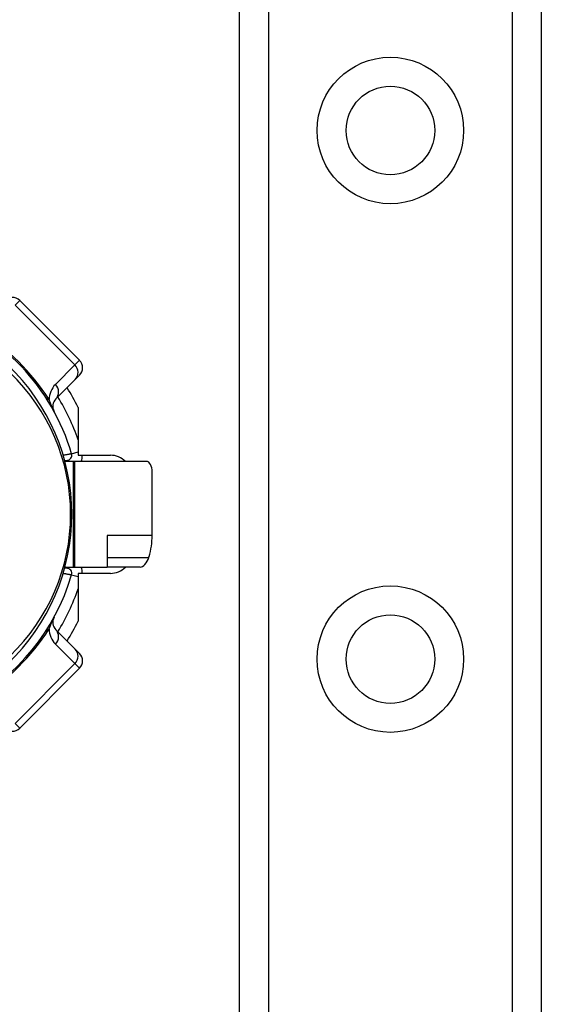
# Model space of a CAD drawing. Header units: inches. Extents: x 0 to 121, y -11 to 79.
# Tile 22 of 88: x 8.16 to 9.36, y 50.13 to 52.41. Entities that reach past the tile are written whole.
import ezdxf

# ---------------------------------------------------------------- set-up
doc = ezdxf.new("R2010")
doc.units = ezdxf.units.IN
doc.header["$LTSCALE"] = 7.278232
doc.header["$MEASUREMENT"] = 0
doc.layers.add('Visible Edges(ANSI)', color=7, linetype='Continuous', lineweight=25)
doc.layers.add('Visible Tangent Edges(ANSI)', color=7, linetype='Continuous', lineweight=25)

msp = doc.modelspace()

# ---------------------------------------------------------------- linework, layer by layer
at = {"layer": 'Visible Edges(ANSI)'}
for p, q in [((8.6678, 28.5463), (8.6678, 54.9988)), ((9.365, 54.9988), (9.365, 28.5463)), ((8.2982, 51.6205), (8.1601, 51.7587)), ((8.2982, 51.586), (8.2885, 51.5763)), ((8.2436, 51.5314), (8.2885, 51.5763)), ((8.2952, 51.5117), (8.2952, 51.4013)), ((8.2952, 51.4013), (8.3696, 51.4013)), ((8.264, 51.3893), (8.2688, 51.3893)), ((8.2835, 51.3869), (8.2646, 51.3869)), ((8.2871, 51.3869), (8.2835, 51.3869)), ((8.453, 51.3869), (8.2871, 51.3869)), ((8.466, 51.2155), (8.466, 51.3625)), ((8.362, 51.2155), (8.362, 51.1427)), ((8.2688, 51.1402), (8.264, 51.1402)), ((8.2646, 51.1427), (8.2835, 51.1427)), ((8.2835, 51.1427), (8.2871, 51.1427)), ((8.2871, 51.1427), (8.362, 51.1427)), ((8.2952, 51.1283), (8.2952, 51.0179)), ((8.3696, 51.1283), (8.2952, 51.1283)), ((8.4385, 51.1427), (8.362, 51.1427)), ((8.2885, 50.9533), (8.2436, 50.9982)), ((8.2885, 50.9533), (8.2982, 50.9436)), ((8.1601, 50.7709), (8.2982, 50.9091))]:
    msp.add_line(p, q, dxfattribs=at)
at = {"layer": 'Visible Edges(ANSI)', "flags": 128}
msp.add_lwpolyline([(8.4585, 51.1654), (8.4585, 51.1655), (8.4585, 51.1655), (8.4586, 51.1656), (8.4586, 51.1657), (8.4586, 51.1657), (8.4586, 51.1658), (8.4586, 51.1659), (8.4587, 51.166), (8.4587, 51.166), (8.4587, 51.1661), (8.4587, 51.1662), (8.4588, 51.1662), (8.4588, 51.1663), (8.4588, 51.1664), (8.4588, 51.1665), (8.4589, 51.1665), (8.4589, 51.1666), (8.4589, 51.1667), (8.4589, 51.1668), (8.4589, 51.1668), (8.459, 51.1669), (8.459, 51.167), (8.459, 51.167), (8.459, 51.1671)], dxfattribs=at)
at = {"layer": 'Visible Edges(ANSI)'}
for centre in [(9.0164, 52.1514), (9.0164, 50.9303)]:
    msp.add_circle(centre, 0.1023, dxfattribs=at)
for centre, radius, start, end in [((8.1428, 51.7414), 0.0244, 45, 135), ((7.8044, 51.2648), 0.4957, 16.3518, 70.8354), ((7.8044, 51.2648), 0.4762, 313.7044, 46.2956), ((8.281, 51.6032), 0.0244, 315, 45), ((7.8044, 51.2648), 0.5495, 26.7049, 32.1604), ((8.2609, 51.5141), 0.0244, 135, 208.6389), ((8.2688, 51.4011), 0.0117, 270, 16.3518), ((8.3696, 51.3524), 0.0488, 44.9104, 90), ((7.8044, 51.2648), 0.6105, 11.537, 11.7228), ((8.2688, 51.1285), 0.0117, 343.6482, 90), ((8.3696, 51.1772), 0.0488, 270, 315.0896), ((7.8044, 51.2648), 0.6105, 348.2772, 348.463), ((7.8044, 51.2648), 0.4957, 253.8612, 343.6482), ((8.2609, 51.0155), 0.0244, 151.3611, 225), ((7.8044, 51.2648), 0.5495, 327.8396, 333.2951), ((8.281, 50.9263), 0.0244, 315, 45), ((8.1428, 50.7882), 0.0244, 225, 315)]:
    msp.add_arc(centre, radius, start, end, dxfattribs=at)
for centre, major_axis, ratio, start_param, end_param in [((8.453, 51.3625), (0, 0.0244), 0.532359, 4.712389, 6.283185), ((8.342, 51.2155), (0, 0.1465), 0.846518, 4.375874, 4.712389), ((8.446, 51.1671), (-0.0099, -0.024), 0.47244, 0.192077, 1.691889)]:
    msp.add_ellipse(centre, major_axis=major_axis, ratio=ratio, start_param=start_param, end_param=end_param, dxfattribs=at)
at = {"layer": 'Visible Tangent Edges(ANSI)'}
for p, q in [((8.7346, 54.9988), (8.7346, 28.5463)), ((9.2982, 28.5463), (9.2982, 54.9988)), ((8.1601, 51.7587), (8.1493, 51.7479)), ((8.1493, 51.7479), (8.2875, 51.6097)), ((8.2875, 51.6097), (8.2425, 51.5648)), ((8.2875, 51.6097), (8.2982, 51.6205)), ((8.28, 51.4044), (8.2952, 51.4088)), ((8.2688, 51.3893), (8.2688, 51.3869)), ((8.2835, 51.3869), (8.2835, 51.1427)), ((8.2871, 51.1427), (8.2871, 51.3869)), ((8.466, 51.2155), (8.362, 51.2155)), ((8.362, 51.1654), (8.4585, 51.1654)), ((8.2688, 51.1427), (8.2688, 51.1402)), ((8.28, 51.1252), (8.2952, 51.1208)), ((8.2425, 50.9648), (8.2875, 50.9198)), ((8.2875, 50.9198), (8.1493, 50.7817)), ((8.2982, 50.9091), (8.2875, 50.9198)), ((8.1493, 50.7817), (8.1601, 50.7709))]:
    msp.add_line(p, q, dxfattribs=at)
at = {"layer": 'Visible Tangent Edges(ANSI)', "flags": 128}
for points in [[(8.2394, 51.5024), (8.2383, 51.5046), (8.2376, 51.5061), (8.2369, 51.5075), (8.2363, 51.5088), (8.2358, 51.5101), (8.2352, 51.5113), (8.2347, 51.5125), (8.2343, 51.5136), (8.2338, 51.5148), (8.2333, 51.5159), (8.2329, 51.517), (8.2325, 51.518), (8.2321, 51.5191), (8.2317, 51.5201), (8.2313, 51.5211), (8.2309, 51.5221), (8.2305, 51.5231), (8.2302, 51.5241), (8.2298, 51.5251), (8.2295, 51.526), (8.2292, 51.527), (8.2288, 51.5279), (8.2285, 51.5288), (8.2282, 51.5297)], [(8.28, 51.4044), (8.28, 51.4044), (8.2799, 51.4043), (8.2797, 51.4043), (8.2794, 51.4042), (8.279, 51.4042), (8.2785, 51.4041), (8.278, 51.404), (8.2774, 51.4039), (8.2767, 51.4038), (8.2759, 51.4037), (8.2751, 51.4035), (8.2742, 51.4034), (8.2733, 51.4032), (8.2723, 51.4031), (8.2713, 51.4029), (8.2702, 51.4027), (8.2691, 51.4025), (8.2679, 51.4023), (8.2668, 51.4021), (8.2656, 51.4019), (8.2644, 51.4017), (8.2631, 51.4015), (8.2619, 51.4013), (8.2606, 51.4011)], [(8.2606, 51.1285), (8.2619, 51.1283), (8.2631, 51.1281), (8.2643, 51.1279), (8.2656, 51.1277), (8.2667, 51.1275), (8.2679, 51.1273), (8.2691, 51.1271), (8.2702, 51.1269), (8.2712, 51.1267), (8.2723, 51.1265), (8.2733, 51.1264), (8.2742, 51.1262), (8.2751, 51.1261), (8.2759, 51.1259), (8.2767, 51.1258), (8.2773, 51.1257), (8.278, 51.1256), (8.2785, 51.1255), (8.279, 51.1254), (8.2794, 51.1253), (8.2797, 51.1253), (8.2799, 51.1253), (8.28, 51.1252), (8.28, 51.1252)], [(8.2282, 50.9999), (8.2285, 51.0008), (8.2288, 51.0017), (8.2292, 51.0026), (8.2295, 51.0036), (8.2298, 51.0045), (8.2302, 51.0055), (8.2305, 51.0065), (8.2309, 51.0075), (8.2313, 51.0085), (8.2317, 51.0095), (8.2321, 51.0105), (8.2325, 51.0116), (8.2329, 51.0126), (8.2333, 51.0137), (8.2338, 51.0148), (8.2343, 51.0159), (8.2347, 51.0171), (8.2352, 51.0183), (8.2358, 51.0195), (8.2363, 51.0208), (8.2369, 51.0221), (8.2376, 51.0235), (8.2383, 51.025), (8.2394, 51.0272)]]:
    msp.add_lwpolyline(points, dxfattribs=at)
at = {"layer": 'Visible Tangent Edges(ANSI)'}
for centre in [(9.0164, 52.1514), (9.0164, 50.9303)]:
    msp.add_circle(centre, 0.1692, dxfattribs=at)
for centre, radius, start, end in [((7.772, 51.2324), 0.5446, 33.0901, 56.9099), ((7.8259, 51.2648), 0.4518, 313.7044, 46.2956), ((8.2771, 51.5303), 0.0488, 135, 180.6587), ((7.8044, 51.2648), 0.5202, 19.3241, 31.4236), ((8.2688, 51.4011), 0.0361, 336.9277, 0.3097), ((8.2688, 51.1285), 0.0361, 359.6903, 23.0723), ((7.8044, 51.2648), 0.5202, 328.5764, 340.6759), ((7.772, 51.2972), 0.5446, 303.0901, 326.9099), ((8.2771, 50.9993), 0.0488, 179.3413, 225)]:
    msp.add_arc(centre, radius, start, end, dxfattribs=at)
for centre, major_axis, ratio, start_param, end_param in [((8.2713, 51.5936), (0.0173, -0.0173), 0.937622, 0, 1.570796), ((8.2263, 51.5486), (0.0173, -0.0173), 0.937622, 0, 1.570796), ((8.2606, 51.5621), (-0.0409, -0.0267), 0.48633, 0, 0.409204), ((8.2606, 50.9675), (-0.0409, 0.0267), 0.48633, 5.873981, 6.283185), ((8.2263, 50.9809), (0.0173, 0.0173), 0.937622, 4.712389, 6.283185), ((8.2713, 50.936), (0.0173, 0.0173), 0.937622, 4.712389, 6.283185)]:
    msp.add_ellipse(centre, major_axis=major_axis, ratio=ratio, start_param=start_param, end_param=end_param, dxfattribs=at)

doc.saveas('drawing.dxf')
